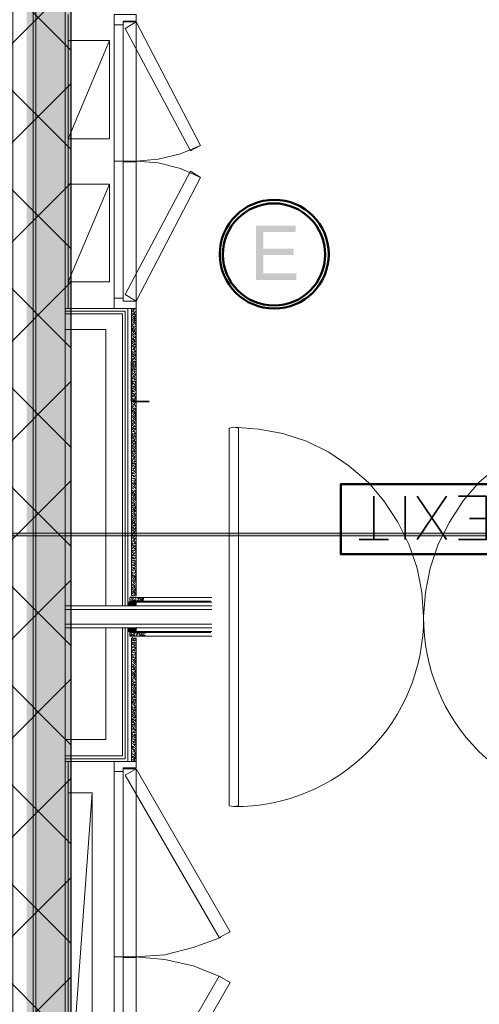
# Model space of a CAD drawing. Header units: millimetres. Extents: x 1.7 to 32.8, y 0.3 to 23.1.
# Tile 16 of 106: x 13.8 to 14.6, y 1.3 to 3. Entities that reach past the tile are written whole.
import ezdxf

# ---------------------------------------------------------------- set-up
doc = ezdxf.new("R2010")
doc.units = ezdxf.units.MM
doc.layers.add('PDF_Geometry', color=9, linetype='Continuous', true_color=0x808080)
doc.layers.add('PDF_Solid Fills', color=9, linetype='Continuous', true_color=0x808080)

msp = doc.modelspace()

# ---------------------------------------------------------------- hatches: boundary and pattern name
h = msp.add_hatch()
h.set_pattern_fill('ANSI37', color=256, scale=0.04)
h.paths.add_polyline_path([(13.8889, 0.4617), (4.0559, 0.4617), (4.0559, 9.4575), (13.8889, 9.4575)])
at = {"layer": 'PDF_Solid Fills', "transparency": 33554559}
for color, points in [(7, [(14.2956, 2.6766), (14.2239, 2.6766), (14.2239, 2.5782), (14.2973, 2.5782), (14.2973, 2.5899), (14.2373, 2.5899), (14.2373, 2.6233), (14.2923, 2.6233), (14.2923, 2.6349), (14.2373, 2.6349), (14.2373, 2.6649), (14.2956, 2.6649)]), (256, [(29.8551, 2.1166), (29.8551, 2.1199), (2.9827, 2.1199), (2.9827, 2.1149), (29.8551, 2.1149)])]:
    msp.add_hatch(color=color, dxfattribs=at).paths.add_polyline_path(points)

# ---------------------------------------------------------------- linework, layer by layer
msp.add_lwpolyline([(13.8889, 0.4617), (4.0559, 0.4617), (4.0559, 9.4575), (13.8889, 9.4575)], close=True)
at = {"layer": 'PDF_Geometry', "lineweight": 5}
for points in [[(13.8256, 22.9176), (13.8256, 22.8592), (13.8206, 22.8592), (13.8206, 22.9176), (13.8206, 0.2783), (13.8256, 0.2783)], [(29.8551, 2.1166), (29.8551, 2.1199), (2.9827, 2.1199), (2.9827, 2.1149), (29.8551, 2.1149)]]:
    msp.add_lwpolyline(points, close=True, dxfattribs=at)
at = {"layer": 'PDF_Geometry', "lineweight": 18}
for points in [[(13.7839, 0.96), (13.8789, 0.96), (13.8789, 3.4816), (13.7756, 3.4816), (13.7756, 3.1699), (13.0823, 3.1699), (13.0823, 3.9482), (13.779, 3.9482), (13.779, 3.8149), (13.8856, 3.8165), (13.8889, 4.4949), (13.7673, 4.4949), (13.7673, 4.0065), (12.984, 4.0065), (12.984, 3.0682), (13.7839, 3.0682)], [(14.0073, 3.0582), (13.9673, 3.0582), (13.9673, 3.0399), (13.9839, 3.0399), (13.9839, 3.0466), (14.0073, 3.0466)], [(14.0073, 2.7932), (14.0073, 3.0449), (13.9839, 3.0449), (13.9839, 2.7932)], [(13.9873, 3.0332), (14.0073, 3.0449), (14.1239, 2.8216), (14.1056, 2.8116)], [(14.0073, 2.7932), (13.9673, 2.7932)], [(14.0073, 2.5399), (14.0073, 2.7916), (13.9839, 2.7916), (13.9839, 2.5399)], [(13.9873, 2.5516), (14.0073, 2.5399), (14.1239, 2.7632), (14.1056, 2.7749)], [(14.0073, 2.5266), (13.9673, 2.5266), (13.9673, 2.5449), (13.9839, 2.5449), (13.9839, 2.5399), (14.0073, 2.5399)], [(14.0073, 2.0066), (14.0073, 2.5266), (13.9989, 2.5266), (13.9989, 2.0066)], [(14.0073, 1.9883), (14.0073, 1.9949), (13.9923, 1.9949), (13.9923, 1.9883)], [(13.9923, 1.9933), (13.9973, 1.9883)], [(13.9923, 1.9916), (13.9956, 1.9883)], [(14.0006, 1.9949), (14.0073, 1.9883)], [(14.0023, 1.9949), (14.0073, 1.9899)], [(14.0039, 1.9949), (14.0073, 1.9916)], [(14.0056, 1.9949), (14.0073, 1.9933)], [(14.0073, 1.9416), (14.0073, 1.9483), (13.9923, 1.9483), (13.9923, 1.9416)], [(13.9923, 1.9466), (13.9973, 1.9416)], [(13.9923, 1.9449), (13.9956, 1.9416)], [(14.0006, 1.9483), (14.0073, 1.9416)], [(14.0023, 1.9483), (14.0073, 1.9433)], [(14.0039, 1.9483), (14.0073, 1.9449)], [(14.0056, 1.9483), (14.0073, 1.9466)], [(14.0073, 1.7066), (14.0073, 1.9299), (13.9989, 1.9299), (13.9989, 1.7066)], [(14.0073, 1.7066), (13.9673, 1.7066), (13.9673, 1.6883), (13.9839, 1.6883), (13.9839, 1.6949), (14.0073, 1.6949)], [(14.0073, 1.3533), (14.0073, 1.6933), (13.9839, 1.6933), (13.9839, 1.3533)], [(13.9873, 1.6816), (14.0073, 1.6933), (14.1773, 1.3983), (14.1573, 1.3883)], [(14.0073, 1.3533), (13.9673, 1.3533)], [(14.0073, 1.0116), (14.0073, 1.3516), (13.9839, 1.3516), (13.9839, 1.0116)], [(13.9873, 1.0233), (14.0073, 1.0116), (14.1773, 1.3066), (14.1573, 1.3183)]]:
    msp.add_lwpolyline(points, close=True, dxfattribs=at)
for points in [[(13.884, 2.5266), (13.884, 3.0582)], [(14.0073, 3.0582), (14.0073, 3.0466), (14.0073, 3.0582)], [(13.9673, 2.5449), (13.9673, 3.0399)], [(14.0073, 3.0449), (14.0073, 2.5266), (14.0073, 2.5399)], [(13.9589, 3.0116), (13.884, 2.8332), (13.9589, 2.8332), (13.9589, 3.0116), (13.884, 3.0116), (13.884, 2.8332)], [(14.1239, 2.7632), (14.0873, 2.7799), (14.0473, 2.7899), (14.0073, 2.7932), (14.0473, 2.7966), (14.0873, 2.8066), (14.1239, 2.8216)], [(13.9589, 2.7516), (13.884, 2.5749), (13.9589, 2.5749), (13.9589, 2.7516), (13.884, 2.7516), (13.884, 2.5749)], [(13.9923, 1.9899), (13.9939, 1.9883), (13.9923, 1.9899), (13.9923, 1.9883), (13.9923, 2.5266), (13.8789, 2.5266)], [(13.9873, 1.9883), (13.9873, 2.5216), (13.8789, 2.5216)], [(13.9823, 1.9883), (13.9823, 2.5166), (13.8789, 2.5166)], [(13.9989, 2.5249), (13.9989, 2.5266)], [(14.0006, 2.5199), (13.9989, 2.5216)], [(14.0023, 2.5149), (13.9989, 2.5182)], [(14.0039, 2.5082), (14.0039, 2.5099), (13.9989, 2.5149)], [(14.0039, 2.5232), (14.0006, 2.5266)], [(14.0056, 2.5182), (14.0006, 2.5232)], [(14.0073, 2.5132), (14.0023, 2.5182)], [(14.0073, 2.5099), (14.0039, 2.5132)], [(14.0073, 2.5249), (14.0056, 2.5266)], [(14.0073, 2.5216), (14.0056, 2.5216)], [(13.9989, 2.5099), (13.9989, 2.5116)], [(14.0006, 2.5049), (14.0006, 2.5066), (13.9989, 2.5066)], [(14.0006, 2.5016), (13.9989, 2.5032)], [(14.0023, 2.4966), (13.9989, 2.4999)], [(14.0039, 2.4916), (13.9989, 2.4966)], [(14.0056, 2.5032), (14.0056, 2.5049), (14.0006, 2.5099)], [(14.0056, 2.4999), (14.0023, 2.5049)], [(14.0023, 2.4999), (14.0023, 2.5016)], [(14.0073, 2.4966), (14.0039, 2.4999)], [(14.0073, 2.4932), (14.0039, 2.4949)], [(14.0073, 2.5066), (14.0056, 2.5082)], [(13.9523, 1.9883), (13.9523, 2.4883), (13.8789, 2.4883)], [(14.0006, 2.4866), (14.0006, 2.4883), (13.9989, 2.4899)], [(14.0023, 2.4816), (14.0023, 2.4833), (13.9989, 2.4866)], [(14.0039, 2.4783), (13.9989, 2.4816)], [(14.0056, 2.4866), (14.0006, 2.4916)], [(14.0039, 2.4733), (14.0006, 2.4783)], [(14.0073, 2.4816), (14.0023, 2.4866)], [(14.0073, 2.4783), (14.0039, 2.4816)], [(14.0073, 2.4883), (14.0056, 2.4899)], [(13.9989, 2.4749), (13.9989, 2.4766)], [(14.0006, 2.4699), (13.9989, 2.4716)], [(14.0023, 2.4649), (13.9989, 2.4682)], [(14.0039, 2.4599), (13.9989, 2.4649)], [(13.9989, 2.4599), (13.9989, 2.4616)], [(14.0056, 2.4682), (14.0006, 2.4733)], [(14.0056, 2.4549), (14.0006, 2.4599)], [(14.0023, 2.4699), (14.0023, 2.4716)], [(14.0073, 2.4649), (14.0023, 2.4682)], [(14.0039, 2.4649), (14.0039, 2.4666)], [(14.0073, 2.4599), (14.0039, 2.4633)], [(14.0073, 2.4749), (14.0056, 2.4766)], [(14.0056, 2.4733), (14.0056, 2.4749)], [(14.0073, 2.4716), (14.0056, 2.4716)], [(14.0006, 2.4566), (13.9989, 2.4582)], [(14.0006, 2.4516), (13.9989, 2.4533)], [(14.0023, 2.4466), (13.9989, 2.4499)], [(14.0039, 2.4416), (13.9989, 2.4466)], [(14.0006, 2.4433), (14.0006, 2.4449)], [(14.0056, 2.4366), (14.0006, 2.4416)], [(14.0056, 2.4499), (14.0023, 2.4549)], [(14.0023, 2.4516), (14.0023, 2.4533)], [(14.0073, 2.4466), (14.0039, 2.4499)], [(14.0039, 2.4466), (14.0039, 2.4482)], [(14.0073, 2.4433), (14.0039, 2.4449)], [(14.0073, 2.4566), (14.0056, 2.4582)], [(14.0056, 2.4416), (14.0056, 2.4433)], [(14.0006, 2.4382), (13.9989, 2.4399)], [(14.0023, 2.4333), (13.9989, 2.4366)], [(14.0039, 2.4282), (13.9989, 2.4333)], [(13.9989, 2.4249), (13.9989, 2.4266)], [(14.0039, 2.4233), (14.0006, 2.4282)], [(14.0006, 2.4249), (14.0006, 2.4266)], [(14.0073, 2.4333), (14.0023, 2.4366)], [(14.0073, 2.4282), (14.0039, 2.4316)], [(14.0073, 2.4399), (14.0056, 2.4399)], [(14.0073, 2.4249), (14.0056, 2.4266)], [(14.0056, 2.4233), (14.0056, 2.4249)], [(14.0006, 2.4199), (13.9989, 2.4216)], [(14.0023, 2.4149), (13.9989, 2.4182)], [(14.0039, 2.4099), (14.0039, 2.4116), (13.9989, 2.4149)], [(13.9989, 2.4116), (13.9989, 2.4132)], [(14.0006, 2.4066), (13.9989, 2.4083)], [(14.0056, 2.4199), (14.0006, 2.4233)], [(14.0056, 2.4049), (14.0056, 2.4066), (14.0006, 2.4099)], [(14.0023, 2.4199), (14.0023, 2.4216)], [(14.0073, 2.4149), (14.0023, 2.4182)], [(14.0039, 2.4149), (14.0039, 2.4166)], [(14.0073, 2.4116), (14.0039, 2.4132)], [(14.0073, 2.4216), (14.0056, 2.4216)], [(14.0073, 2.4083), (14.0056, 2.4083)], [(14.0006, 2.4016), (13.9989, 2.4049)], [(14.0023, 2.3983), (13.9989, 2.4016)], [(14.0039, 2.3933), (13.9989, 2.3966)], [(14.0006, 2.3883), (14.0006, 2.3899), (13.9989, 2.3899)], [(14.0006, 2.3933), (14.0006, 2.3949)], [(14.0056, 2.3866), (14.0056, 2.3883), (14.0006, 2.3916)], [(14.0056, 2.4016), (14.0023, 2.4049)], [(14.0023, 2.4016), (14.0023, 2.4033)], [(14.0073, 2.3966), (14.0039, 2.3999)], [(14.0039, 2.3966), (14.0039, 2.3983)], [(14.0073, 2.3933), (14.0039, 2.3949)], [(14.0073, 2.3899), (14.0056, 2.3916)], [(14.0023, 2.3833), (14.0023, 2.3849), (13.9989, 2.3866)], [(14.0039, 2.3783), (14.0039, 2.3799), (13.9989, 2.3833)], [(13.9989, 2.3766), (13.9989, 2.3783)], [(14.0006, 2.3716), (13.9989, 2.3733)], [(14.0039, 2.3749), (14.0006, 2.3783)], [(14.0006, 2.3749), (14.0006, 2.3766)], [(14.0056, 2.3699), (14.0006, 2.3733)], [(14.0073, 2.3833), (14.0023, 2.3866)], [(14.0073, 2.3799), (14.0039, 2.3833)], [(14.0073, 2.3766), (14.0056, 2.3783)], [(14.0073, 2.3716), (14.0056, 2.3733)], [(14.0023, 2.3666), (13.9989, 2.3699)], [(14.0039, 2.3599), (14.0039, 2.3616), (13.9989, 2.3649)], [(13.9989, 2.3616), (13.9989, 2.3632)], [(14.0006, 2.3566), (14.0006, 2.3583), (13.9989, 2.3583)], [(14.0006, 2.3532), (13.9989, 2.3549)], [(14.0056, 2.3549), (14.0056, 2.3566), (14.0006, 2.3616)], [(14.0073, 2.3649), (14.0023, 2.3699)], [(14.0056, 2.3516), (14.0023, 2.3566)], [(14.0023, 2.3516), (14.0023, 2.3532)], [(14.0073, 2.3616), (14.0039, 2.3649)], [(14.0073, 2.3583), (14.0056, 2.3599)], [(14.0023, 2.3483), (13.9989, 2.3516)], [(14.0039, 2.3432), (13.9989, 2.3483)], [(14.0006, 2.3383), (14.0006, 2.3399), (13.9989, 2.3416)], [(14.0023, 2.3332), (14.0023, 2.3349), (13.9989, 2.3366)], [(14.0056, 2.3366), (14.0056, 2.3383), (14.0006, 2.3432)], [(14.0073, 2.3332), (14.0023, 2.3383)], [(14.0073, 2.3483), (14.0039, 2.3516)], [(14.0073, 2.3432), (14.0039, 2.3466)], [(14.0073, 2.3399), (14.0056, 2.3416)], [(14.0039, 2.3283), (14.0039, 2.3299), (13.9989, 2.3332)], [(13.9989, 2.3266), (13.9989, 2.3283)], [(14.0006, 2.3216), (13.9989, 2.3233)], [(14.0023, 2.3166), (13.9989, 2.3199)], [(14.0039, 2.3116), (13.9989, 2.3166)], [(14.0039, 2.3249), (14.0006, 2.3299)], [(14.0056, 2.3199), (14.0006, 2.3249)], [(14.0073, 2.3166), (14.0023, 2.3199)], [(14.0073, 2.3299), (14.0039, 2.3332)], [(14.0073, 2.3266), (14.0056, 2.3283)], [(14.0056, 2.3249), (14.0056, 2.3266)], [(14.0073, 2.3233), (14.0056, 2.3233)], [(13.9989, 2.3116), (13.9989, 2.3133)], [(14.0006, 2.3066), (14.0006, 2.3083), (13.9989, 2.3099)], [(14.0006, 2.3033), (13.9989, 2.3049)], [(14.0023, 2.2983), (13.9989, 2.3016)], [(14.0056, 2.3066), (14.0006, 2.3116)], [(14.0056, 2.3016), (14.0023, 2.3066)], [(14.0023, 2.3033), (14.0023, 2.3049)], [(14.0073, 2.3116), (14.0039, 2.3149)], [(14.0073, 2.2983), (14.0039, 2.3016)], [(14.0039, 2.2983), (14.0039, 2.2999)], [(14.0073, 2.3083), (14.0056, 2.3099)], [(14.1923, 1.9499), (14.1923, 2.3099), (14.1839, 2.3116), (14.1756, 2.3099), (14.1756, 1.9499)], [(14.6622, 2.2416), (14.6273, 2.2116), (14.5989, 2.1783), (14.5739, 2.1399), (14.5539, 2.0999), (14.5389, 2.0566), (14.5306, 2.0133), (14.5273, 1.9683), (14.5239, 2.0133), (14.5156, 2.0566), (14.5006, 2.0999), (14.4806, 2.1399), (14.4556, 2.1783), (14.4273, 2.2116), (14.3923, 2.2416), (14.3556, 2.2666), (14.3156, 2.2866), (14.2723, 2.2999), (14.2289, 2.3083), (14.1839, 2.3116)], [(14.0039, 2.2933), (13.9989, 2.2983)], [(14.0006, 2.2899), (13.9989, 2.2916)], [(14.0023, 2.2849), (13.9989, 2.2883)], [(14.0039, 2.2799), (13.9989, 2.2849)], [(14.0006, 2.2949), (14.0006, 2.2966)], [(14.0056, 2.2883), (14.0006, 2.2933)], [(14.0073, 2.2833), (14.0023, 2.2883)], [(14.0073, 2.2949), (14.0039, 2.2966)], [(14.0073, 2.2799), (14.0039, 2.2833)], [(14.0056, 2.2933), (14.0056, 2.2949)], [(14.0073, 2.2916), (14.0056, 2.2916)], [(13.9989, 2.2766), (13.9989, 2.2783)], [(14.0006, 2.2716), (13.9989, 2.2733)], [(14.0023, 2.2666), (13.9989, 2.2699)], [(14.0039, 2.2616), (13.9989, 2.2666)], [(13.9989, 2.2633), (13.9989, 2.2649)], [(14.0039, 2.2749), (14.0006, 2.2799)], [(14.0006, 2.2766), (14.0006, 2.2783)], [(14.0056, 2.2699), (14.0006, 2.2749)], [(14.0023, 2.2716), (14.0023, 2.2733)], [(14.0073, 2.2666), (14.0023, 2.2699)], [(14.0039, 2.2666), (14.0039, 2.2683)], [(14.0073, 2.2633), (14.0039, 2.2649)], [(14.0073, 2.2766), (14.0056, 2.2783)], [(14.0056, 2.2749), (14.0056, 2.2766)], [(14.0073, 2.2733), (14.0056, 2.2733)], [(14.0006, 2.2582), (13.9989, 2.2599)], [(14.0006, 2.2533), (13.9989, 2.2566)], [(14.0023, 2.2483), (13.9989, 2.2533)], [(14.0039, 2.2449), (13.9989, 2.2483)], [(14.0056, 2.2566), (14.0006, 2.2616)], [(14.0006, 2.2449), (14.0006, 2.2466)], [(14.0056, 2.2533), (14.0023, 2.2566)], [(14.0023, 2.2533), (14.0023, 2.2549)], [(14.0073, 2.2483), (14.0039, 2.2516)], [(14.0039, 2.2483), (14.0039, 2.2499)], [(14.0073, 2.2449), (14.0039, 2.2466)], [(14.0073, 2.2599), (14.0056, 2.2599)], [(14.0006, 2.2399), (13.9989, 2.2416)], [(14.0023, 2.2349), (14.0023, 2.2366), (13.9989, 2.2383)], [(14.0039, 2.2299), (14.0039, 2.2316), (13.9989, 2.2349)], [(13.9989, 2.2266), (13.9989, 2.2283)], [(14.0056, 2.2383), (14.0056, 2.2399), (14.0006, 2.2433)], [(14.0039, 2.2266), (14.0006, 2.2299)], [(14.0006, 2.2266), (14.0006, 2.2283)], [(14.0073, 2.2349), (14.0023, 2.2383)], [(14.0073, 2.2316), (14.0039, 2.2333)], [(14.0056, 2.2433), (14.0056, 2.2449)], [(14.0073, 2.2416), (14.0056, 2.2416)], [(14.0073, 2.2266), (14.0056, 2.2299)], [(14.0006, 2.2233), (13.9989, 2.2249)], [(14.0023, 2.2183), (13.9989, 2.2199)], [(14.0039, 2.2116), (14.0039, 2.2133), (13.9989, 2.2166)], [(13.9989, 2.2133), (13.9989, 2.2149)], [(14.0006, 2.2083), (14.0006, 2.2099), (13.9989, 2.2099)], [(14.0056, 2.2216), (14.0006, 2.2249)], [(14.0056, 2.2066), (14.0056, 2.2083), (14.0006, 2.2116)], [(14.0023, 2.2216), (14.0023, 2.2233)], [(14.0073, 2.2166), (14.0023, 2.2199)], [(14.0073, 2.2133), (14.0039, 2.2166)], [(14.0073, 2.2233), (14.0056, 2.2249)], [(14.0073, 2.2099), (14.0056, 2.2116)], [(14.0006, 2.2049), (13.9989, 2.2066)], [(14.0023, 2.1999), (13.9989, 2.2033)], [(14.0039, 2.1949), (13.9989, 2.1983)], [(14.0006, 2.1899), (14.0006, 2.1916), (13.9989, 2.1933)], [(14.0056, 2.1883), (14.0056, 2.1899), (14.0006, 2.1949)], [(14.0056, 2.2033), (14.0023, 2.2083)], [(14.0023, 2.2033), (14.0023, 2.2049)], [(14.0073, 2.1999), (14.0039, 2.2033)], [(14.0073, 2.1949), (14.0039, 2.1983)], [(14.0073, 2.1916), (14.0056, 2.1933)], [(14.0023, 2.1849), (14.0023, 2.1866), (13.9989, 2.1883)], [(14.0039, 2.1799), (14.0039, 2.1816), (13.9989, 2.1849)], [(13.9989, 2.1783), (13.9989, 2.1799)], [(14.0006, 2.1733), (13.9989, 2.1749)], [(14.0039, 2.1766), (14.0006, 2.1816)], [(14.0056, 2.1716), (14.0006, 2.1766)], [(14.0073, 2.1849), (14.0023, 2.1899)], [(14.0073, 2.1816), (14.0039, 2.1849)], [(14.0073, 2.1783), (14.0056, 2.1799)], [(14.0073, 2.1749), (14.0056, 2.1749)], [(14.0023, 2.1683), (13.9989, 2.1716)], [(14.0039, 2.1616), (14.0039, 2.1633), (13.9989, 2.1683)], [(13.9989, 2.1633), (13.9989, 2.1649)], [(14.0006, 2.1583), (14.0006, 2.1599), (13.9989, 2.1599)], [(14.0006, 2.1549), (13.9989, 2.1566)], [(14.0056, 2.1583), (14.0006, 2.1633)], [(14.0073, 2.1666), (14.0023, 2.1716)], [(14.0056, 2.1533), (14.0023, 2.1583)], [(14.0073, 2.1633), (14.0039, 2.1666)], [(14.0073, 2.1599), (14.0056, 2.1616)], [(14.0023, 2.1499), (13.9989, 2.1533)], [(14.0039, 2.1449), (13.9989, 2.1499)], [(14.0006, 2.1399), (14.0006, 2.1416), (13.9989, 2.1433)], [(14.0023, 2.1366), (13.9989, 2.1399)], [(14.0056, 2.1399), (14.0006, 2.1449)], [(14.0023, 2.1533), (14.0023, 2.1549)], [(14.0073, 2.1349), (14.0023, 2.1399)], [(14.0073, 2.1499), (14.0039, 2.1533)], [(14.0039, 2.1499), (14.0039, 2.1516)], [(14.0073, 2.1466), (14.0039, 2.1483)], [(14.0056, 2.1449), (14.0056, 2.1466)], [(14.0073, 2.1433), (14.0056, 2.1433)], [(14.0039, 2.1316), (13.9989, 2.1366)], [(13.9989, 2.1283), (13.9989, 2.1299)], [(14.0006, 2.1233), (13.9989, 2.1249)], [(14.0023, 2.1183), (13.9989, 2.1216)], [(14.0039, 2.1266), (14.0006, 2.1316)], [(14.0006, 2.1283), (14.0006, 2.1299)], [(14.0056, 2.1216), (14.0006, 2.1266)], [(14.0023, 2.1233), (14.0023, 2.1249)], [(14.0073, 2.1183), (14.0023, 2.1216)], [(14.0073, 2.1316), (14.0039, 2.1349)], [(14.0073, 2.1283), (14.0056, 2.1299)], [(14.0056, 2.1266), (14.0056, 2.1283)], [(14.0073, 2.1249), (14.0056, 2.1249)], [(14.0039, 2.1133), (13.9989, 2.1183)], [(13.9989, 2.1149), (13.9989, 2.1166)], [(14.0006, 2.1099), (13.9989, 2.1116)], [(14.0006, 2.1049), (13.9989, 2.1083)], [(14.0023, 2.0999), (13.9989, 2.1033)], [(14.0056, 2.1083), (14.0006, 2.1133)], [(14.0056, 2.1033), (14.0023, 2.1083)], [(14.0023, 2.1049), (14.0023, 2.1066)], [(14.0039, 2.1183), (14.0039, 2.1199)], [(14.0073, 2.1149), (14.0039, 2.1166)], [(14.0073, 2.0999), (14.0039, 2.1033)], [(14.0073, 2.1099), (14.0056, 2.1116)], [(14.0039, 2.0949), (13.9989, 2.0999)], [(14.0006, 2.0916), (13.9989, 2.0933)], [(14.0023, 2.0866), (13.9989, 2.0899)], [(14.0039, 2.0816), (13.9989, 2.0866)], [(14.0006, 2.0966), (14.0006, 2.0983)], [(14.0056, 2.0899), (14.0056, 2.0916), (14.0006, 2.0949)], [(14.0073, 2.0866), (14.0023, 2.0899)], [(14.0039, 2.0999), (14.0039, 2.1016)], [(14.0073, 2.0966), (14.0039, 2.0983)], [(14.0073, 2.0833), (14.0039, 2.0849)], [(14.0056, 2.0949), (14.0056, 2.0966)], [(14.0073, 2.0933), (14.0056, 2.0933)], [(13.9989, 2.0783), (13.9989, 2.0799)], [(14.0006, 2.0733), (13.9989, 2.0766)], [(14.0023, 2.0699), (13.9989, 2.0716)], [(14.0039, 2.0633), (14.0039, 2.0649), (13.9989, 2.0683)], [(14.0039, 2.0783), (14.0006, 2.0816)], [(14.0006, 2.0783), (14.0006, 2.0799)], [(14.0056, 2.0733), (14.0006, 2.0766)], [(14.0023, 2.0733), (14.0023, 2.0749)], [(14.0073, 2.0683), (14.0023, 2.0716)], [(14.0039, 2.0683), (14.0039, 2.0699)], [(14.0073, 2.0783), (14.0056, 2.0799)], [(14.0073, 2.0749), (14.0056, 2.0766)], [(13.9989, 2.0649), (13.9989, 2.0666)], [(14.0006, 2.0599), (13.9989, 2.0616)], [(14.0006, 2.0566), (13.9989, 2.0583)], [(14.0023, 2.0516), (13.9989, 2.0549)], [(14.0039, 2.0466), (13.9989, 2.0499)], [(14.0056, 2.0583), (14.0056, 2.0599), (14.0006, 2.0633)], [(14.0056, 2.0549), (14.0023, 2.0583)], [(14.0023, 2.0549), (14.0023, 2.0566)], [(14.0073, 2.0649), (14.0039, 2.0666)], [(14.0073, 2.0499), (14.0039, 2.0549)], [(14.0073, 2.0466), (14.0039, 2.0499)], [(14.0073, 2.0616), (14.0056, 2.0633)], [(14.0006, 2.0416), (14.0006, 2.0433), (13.9989, 2.0433)], [(14.0023, 2.0366), (14.0023, 2.0383), (13.9989, 2.0399)], [(14.0039, 2.0316), (14.0039, 2.0333), (13.9989, 2.0366)], [(13.9989, 2.0299), (13.9989, 2.0316)], [(14.0006, 2.0466), (14.0006, 2.0483)], [(14.0056, 2.0399), (14.0056, 2.0416), (14.0006, 2.0449)], [(14.0039, 2.0283), (14.0006, 2.0333)], [(14.0073, 2.0366), (14.0023, 2.0416)], [(14.0073, 2.0333), (14.0039, 2.0366)], [(14.0073, 2.0433), (14.0056, 2.0449)], [(14.0073, 2.0299), (14.0056, 2.0316)], [(14.0006, 2.0249), (13.9989, 2.0266)], [(14.0023, 2.0199), (13.9989, 2.0233)], [(14.0039, 2.0133), (14.0039, 2.0149), (13.9989, 2.0199)], [(13.9989, 2.0149), (13.9989, 2.0166)], [(14.0056, 2.0233), (14.0006, 2.0283)], [(14.0056, 2.0083), (14.0056, 2.0099), (14.0006, 2.0149)], [(14.0073, 2.0183), (14.0023, 2.0233)], [(14.0073, 2.0149), (14.0039, 2.0183)], [(14.0073, 2.0266), (14.0056, 2.0266)], [(14.1439, 2.0033), (13.9956, 2.0033), (13.9956, 1.9949), (14.0023, 1.9883), (13.9939, 1.9949), (14.0006, 1.9883), (13.9923, 1.9949), (13.9989, 1.9883), (13.9923, 1.9949)], [(13.9956, 1.9966), (13.9956, 2.0033), (14.1423, 2.0033)], [(13.9989, 1.9983), (13.9956, 1.9999)], [(14.1423, 1.9966), (13.9956, 1.9966), (13.9973, 1.9966)], [(13.9973, 2.0033), (13.9973, 2.0049)], [(14.0006, 2.0099), (14.0006, 2.0116), (13.9989, 2.0116)], [(14.0006, 2.0066), (13.9989, 2.0083)], [(14.0039, 1.9966), (13.9989, 2.0016)], [(14.0023, 2.0016), (14.0006, 2.0033)], [(14.0006, 1.9966), (14.0006, 1.9983)], [(14.0039, 2.0066), (14.0023, 2.0099)], [(14.0073, 1.9949), (14.0073, 1.9966), (14.0039, 1.9999)], [(14.0073, 2.0116), (14.0056, 2.0133)], [(14.0073, 1.9999), (14.0056, 2.0033)], [(14.0123, 1.9983), (14.0123, 1.9999), (14.0089, 2.0033)], [(14.0123, 1.9966), (14.0089, 1.9983)], [(14.0173, 1.9966), (14.0173, 1.9983), (14.0123, 2.0033)], [(14.0156, 1.9966), (14.0139, 1.9983)], [(14.0156, 2.0016), (14.0156, 2.0033)], [(14.0206, 1.9966), (14.0173, 2.0016)], [(14.0206, 1.9999), (14.0206, 2.0016), (14.0189, 2.0033)], [(14.0189, 1.9966), (14.0189, 1.9983)], [(13.8789, 1.9883), (14.1439, 1.9883)], [(13.8789, 1.9816), (14.1439, 1.9816)], [(14.1439, 1.9949), (13.9956, 1.9949), (14.0039, 1.9883), (13.9973, 1.9949), (14.0056, 1.9883), (13.9989, 1.9949)], [(14.1756, 1.9866), (14.1756, 1.6266), (14.1839, 1.6249), (14.1923, 1.6266), (14.1923, 1.9866)], [(13.8789, 1.9549), (14.1439, 1.9549)], [(13.9873, 1.9483), (13.9873, 1.7116), (13.8789, 1.7116)], [(13.9823, 1.9483), (13.9823, 1.7166), (13.8789, 1.7166)], [(13.9523, 1.9483), (13.9523, 1.7466), (13.8789, 1.7466)], [(13.8789, 1.9483), (14.1439, 1.9483)], [(13.8789, 1.7066), (13.9923, 1.7066), (13.9923, 1.9483), (13.9989, 1.9416), (13.9923, 1.9483), (14.0006, 1.9416), (13.9939, 1.9483), (14.0023, 1.9416), (13.9956, 1.9483), (14.0039, 1.9416), (13.9973, 1.9483), (14.0056, 1.9416), (13.9989, 1.9483)], [(13.9923, 1.9416), (13.9923, 1.9433), (13.9939, 1.9416), (13.9923, 1.9433)], [(14.0073, 1.9483), (14.0073, 1.9499)], [(14.1439, 1.9416), (13.9956, 1.9416), (13.9956, 1.9333), (14.1439, 1.9333)], [(13.9956, 1.9399), (13.9956, 1.9416)], [(14.1423, 1.9399), (13.9956, 1.9399), (13.9956, 1.9333), (14.1423, 1.9333)], [(13.9973, 1.9349), (13.9956, 1.9366)], [(13.9973, 1.9399), (13.9973, 1.9416)], [(14.0023, 1.9349), (13.9973, 1.9383)], [(14.0006, 1.9399), (13.9989, 1.9399)], [(13.9989, 1.9349), (13.9989, 1.9366)], [(14.0006, 1.9249), (13.9989, 1.9266)], [(14.0006, 1.9299), (14.0006, 1.9316)], [(14.0056, 1.9249), (14.0006, 1.9283)], [(14.0056, 1.9383), (14.0023, 1.9399)], [(14.0056, 1.9333), (14.0023, 1.9383)], [(14.0023, 1.9249), (14.0023, 1.9266)], [(14.0039, 1.9283), (14.0039, 1.9299)], [(14.0056, 1.9283), (14.0056, 1.9299)], [(14.0073, 1.9266), (14.0056, 1.9266)], [(14.0106, 1.9366), (14.0073, 1.9399)], [(14.0089, 1.9333), (14.0073, 1.9366)], [(14.0156, 1.9349), (14.0106, 1.9399)], [(14.0139, 1.9333), (14.0123, 1.9349)], [(14.0139, 1.9399), (14.0139, 1.9416)], [(14.0156, 1.9399), (14.0156, 1.9416)], [(14.0206, 1.9333), (14.0156, 1.9383)], [(14.0189, 1.9383), (14.0173, 1.9399)], [(14.0173, 1.9349), (14.0173, 1.9366)], [(14.0206, 1.9383), (14.0206, 1.9399), (14.0239, 1.9383)], [(14.0239, 1.9333), (14.0206, 1.9366)], [(14.0023, 1.9199), (13.9989, 1.9233)], [(14.0039, 1.9149), (14.0039, 1.9166), (13.9989, 1.9199)], [(13.9989, 1.9166), (13.9989, 1.9183)], [(14.0006, 1.9116), (13.9989, 1.9133)], [(14.0006, 1.9066), (13.9989, 1.9099)], [(14.0056, 1.9099), (14.0056, 1.9116), (14.0006, 1.9149)], [(14.0073, 1.9199), (14.0023, 1.9233)], [(14.0056, 1.9066), (14.0023, 1.9099)], [(14.0023, 1.9066), (14.0023, 1.9083)], [(14.0039, 1.9199), (14.0039, 1.9216)], [(14.0073, 1.9166), (14.0039, 1.9183)], [(14.0073, 1.9133), (14.0056, 1.9133)], [(14.0023, 1.9033), (13.9989, 1.9066)], [(14.0039, 1.8983), (13.9989, 1.9016)], [(14.0006, 1.8933), (14.0006, 1.8949), (13.9989, 1.8949)], [(14.0023, 1.8883), (14.0023, 1.8899), (13.9989, 1.8916)], [(14.0006, 1.8983), (14.0006, 1.8999)], [(14.0056, 1.8916), (14.0056, 1.8933), (14.0006, 1.8966)], [(14.0073, 1.8883), (14.0023, 1.8916)], [(14.0073, 1.9016), (14.0039, 1.9049)], [(14.0073, 1.8983), (14.0039, 1.9016)], [(14.0073, 1.8949), (14.0056, 1.8966)], [(14.0039, 1.8833), (14.0039, 1.8849), (13.9989, 1.8883)], [(13.9989, 1.8816), (13.9989, 1.8833)], [(14.0006, 1.8766), (13.9989, 1.8783)], [(14.0023, 1.8716), (13.9989, 1.8749)], [(14.0039, 1.8799), (14.0006, 1.8833)], [(14.0056, 1.8749), (14.0006, 1.8799)], [(14.0073, 1.8699), (14.0023, 1.8749)], [(14.0073, 1.8849), (14.0039, 1.8883)], [(14.0073, 1.8816), (14.0056, 1.8833)], [(14.0073, 1.8766), (14.0056, 1.8783)], [(14.0039, 1.8649), (14.0039, 1.8666), (13.9989, 1.8699)], [(13.9989, 1.8666), (13.9989, 1.8683)], [(14.0006, 1.8616), (14.0006, 1.8633), (13.9989, 1.8633)], [(14.0006, 1.8583), (13.9989, 1.8599)], [(14.0023, 1.8533), (13.9989, 1.8566)], [(14.0039, 1.8483), (13.9989, 1.8533)], [(14.0056, 1.8599), (14.0056, 1.8616), (14.0006, 1.8666)], [(14.0056, 1.8566), (14.0023, 1.8616)], [(14.0023, 1.8566), (14.0023, 1.8583)], [(14.0073, 1.8666), (14.0039, 1.8699)], [(14.0073, 1.8533), (14.0039, 1.8566)], [(14.0073, 1.8633), (14.0056, 1.8649)], [(14.0006, 1.8433), (14.0006, 1.8449), (13.9989, 1.8466)], [(14.0023, 1.8383), (14.0023, 1.8399), (13.9989, 1.8416)], [(14.0039, 1.8333), (14.0039, 1.8349), (13.9989, 1.8383)], [(14.0056, 1.8433), (14.0006, 1.8483)], [(14.0073, 1.8383), (14.0023, 1.8433)], [(14.0073, 1.8483), (14.0039, 1.8516)], [(14.0073, 1.8349), (14.0039, 1.8383)], [(14.0073, 1.8449), (14.0056, 1.8466)], [(13.9989, 1.8316), (13.9989, 1.8333)], [(14.0006, 1.8266), (13.9989, 1.8283)], [(14.0023, 1.8216), (13.9989, 1.8249)], [(14.0039, 1.8166), (13.9989, 1.8216)], [(13.9989, 1.8166), (13.9989, 1.8183)], [(14.0039, 1.8299), (14.0006, 1.8349)], [(14.0056, 1.8249), (14.0006, 1.8299)], [(14.0073, 1.8216), (14.0023, 1.8249)], [(14.0039, 1.8216), (14.0039, 1.8233)], [(14.0073, 1.8166), (14.0039, 1.8199)], [(14.0073, 1.8316), (14.0056, 1.8333)], [(14.0056, 1.8299), (14.0056, 1.8316)], [(14.0073, 1.8283), (14.0056, 1.8283)], [(14.0006, 1.8116), (14.0006, 1.8133), (13.9989, 1.8149)], [(14.0006, 1.8083), (13.9989, 1.8099)], [(14.0023, 1.8033), (13.9989, 1.8066)], [(14.0039, 1.7983), (13.9989, 1.8033)], [(14.0056, 1.8116), (14.0006, 1.8166)], [(14.0006, 1.7999), (14.0006, 1.8016)], [(14.0056, 1.8066), (14.0023, 1.8116)], [(14.0023, 1.8083), (14.0023, 1.8099)], [(14.0073, 1.8033), (14.0039, 1.8066)], [(14.0039, 1.8033), (14.0039, 1.8049)], [(14.0073, 1.7999), (14.0039, 1.8016)], [(14.0073, 1.8133), (14.0056, 1.8149)], [(14.0056, 1.7983), (14.0056, 1.7999)], [(14.0006, 1.7949), (13.9989, 1.7966)], [(14.0023, 1.7899), (13.9989, 1.7933)], [(14.0039, 1.7849), (13.9989, 1.7899)], [(13.9989, 1.7816), (13.9989, 1.7833)], [(14.0056, 1.7933), (14.0006, 1.7983)], [(14.0039, 1.7799), (14.0006, 1.7849)], [(14.0006, 1.7816), (14.0006, 1.7833)], [(14.0073, 1.7883), (14.0023, 1.7933)], [(14.0073, 1.7849), (14.0039, 1.7883)], [(14.0073, 1.7966), (14.0056, 1.7966)], [(14.0073, 1.7816), (14.0056, 1.7833)], [(14.0006, 1.7766), (13.9989, 1.7783)], [(14.0023, 1.7716), (13.9989, 1.7749)], [(14.0039, 1.7666), (13.9989, 1.7716)], [(13.9989, 1.7683), (13.9989, 1.7699)], [(14.0006, 1.7633), (13.9989, 1.7649)], [(14.0056, 1.7749), (14.0006, 1.7799)], [(14.0056, 1.7616), (14.0056, 1.7633), (14.0006, 1.7666)], [(14.0023, 1.7766), (14.0023, 1.7783)], [(14.0073, 1.7716), (14.0023, 1.7749)], [(14.0039, 1.7716), (14.0039, 1.7733)], [(14.0073, 1.7683), (14.0039, 1.7699)], [(14.0056, 1.7799), (14.0056, 1.7816)], [(14.0073, 1.7783), (14.0056, 1.7783)], [(14.0073, 1.7649), (14.0056, 1.7649)], [(14.0006, 1.7583), (13.9989, 1.7616)], [(14.0023, 1.7533), (13.9989, 1.7583)], [(14.0039, 1.7499), (13.9989, 1.7533)], [(14.0006, 1.7449), (13.9989, 1.7466)], [(14.0006, 1.7499), (14.0006, 1.7516)], [(14.0056, 1.7433), (14.0056, 1.7449), (14.0006, 1.7483)], [(14.0056, 1.7583), (14.0023, 1.7616)], [(14.0023, 1.7583), (14.0023, 1.7599)], [(14.0073, 1.7533), (14.0039, 1.7566)], [(14.0039, 1.7533), (14.0039, 1.7549)], [(14.0073, 1.7499), (14.0039, 1.7516)], [(14.0056, 1.7483), (14.0056, 1.7499)], [(14.0073, 1.7466), (14.0056, 1.7466)], [(14.0023, 1.7399), (14.0023, 1.7416), (13.9989, 1.7433)], [(14.0039, 1.7349), (14.0039, 1.7366), (13.9989, 1.7399)], [(13.9989, 1.7316), (13.9989, 1.7333)], [(14.0006, 1.7283), (13.9989, 1.7299)], [(14.0039, 1.7316), (14.0006, 1.7349)], [(14.0006, 1.7316), (14.0006, 1.7333)], [(14.0056, 1.7266), (14.0006, 1.7299)], [(14.0073, 1.7399), (14.0023, 1.7433)], [(14.0073, 1.7366), (14.0039, 1.7383)], [(14.0073, 1.7316), (14.0056, 1.7349)], [(14.0073, 1.7283), (14.0056, 1.7299)], [(14.0023, 1.7233), (13.9989, 1.7249)], [(14.0039, 1.7166), (14.0039, 1.7183), (13.9989, 1.7216)], [(13.9989, 1.7183), (13.9989, 1.7199)], [(14.0006, 1.7133), (14.0006, 1.7149), (13.9989, 1.7149)], [(14.0006, 1.7099), (13.9989, 1.7116)], [(14.0056, 1.7116), (14.0056, 1.7133), (14.0006, 1.7166)], [(14.0073, 1.7216), (14.0023, 1.7266)], [(14.0056, 1.7083), (14.0023, 1.7133)], [(14.0073, 1.7183), (14.0039, 1.7216)], [(14.0073, 1.7149), (14.0056, 1.7166)], [(13.884, 1.7066), (13.884, 0.9983)], [(14.0006, 1.7066), (13.9989, 1.7083)], [(14.0023, 1.7083), (14.0023, 1.7099)], [(14.0039, 1.7066), (14.0039, 1.7083)], [(14.0073, 1.7066), (14.0073, 1.6949), (14.0073, 1.7066)], [(14.0073, 1.6933), (14.0073, 0.9983), (14.0073, 1.0116)], [(13.9673, 1.0166), (13.9673, 1.6883)], [(13.9273, 1.6499), (13.884, 1.055), (13.9273, 1.055), (13.9273, 1.6499), (13.884, 1.6499), (13.884, 1.055)], [(14.1606, 1.3166), (14.1106, 1.3366), (14.0589, 1.3483), (14.0056, 1.3533), (14.0589, 1.3566), (14.1106, 1.37), (14.1606, 1.3883)]]:
    msp.add_lwpolyline(points, dxfattribs=at)
at = {"layer": 'PDF_Geometry', "color": 7, "lineweight": 35}
for points in [[(13.9989, 2.4299), (13.9989, 2.3583), (14.0306, 2.3583)], [(14.4373, 2.1083), (14.4373, 2.1866)], [(14.4939, 2.1866), (14.4939, 2.1083)], [(14.5689, 2.1866), (14.5156, 2.1083)], [(14.5689, 2.1083), (14.5156, 2.1866)], [(14.5906, 2.1866), (14.6406, 2.1866), (14.6406, 2.1083), (14.5906, 2.1083)], [(14.6406, 2.1466), (14.6106, 2.1466)], [(14.4639, 2.1083), (14.4106, 2.1083)]]:
    msp.add_lwpolyline(points, dxfattribs=at)
at = {"layer": 'PDF_Geometry', "color": 3, "lineweight": 50}
msp.add_lwpolyline([(14.6739, 2.2083), (14.3773, 2.2083), (14.3773, 2.0816), (14.6739, 2.0816)], close=True, dxfattribs=at)
at = {"layer": 'PDF_Geometry', "lineweight": 18}
msp.add_lwpolyline([(14.1839, 1.6249, 0.417497), (14.5273, 1.9683, 0.417457), (14.8706, 1.6249)], format="xyb", dxfattribs=at)
at = {"layer": 'PDF_Geometry', "color": 4, "lineweight": 50}
for centre, radius in [((14.2571, 2.6247), 0.0985), ((14.2566, 2.6242), 0.0924)]:
    msp.add_circle(centre, radius, dxfattribs=at)
at = {"layer": 'PDF_Solid Fills', "lineweight": 5, "transparency": 33554559}
msp.add_solid([(13.8206, 0.2783), (13.8256, 0.2783), (13.8206, 22.9176), (13.8256, 22.9176)], dxfattribs=at)
at = {"layer": 'PDF_Solid Fills', "color": 7, "lineweight": 35, "transparency": 33554559}
for points in [[(13.809, 0.4617), (13.8889, 0.4617), (13.809, 9.3214)], [(13.8889, 0.4617), (13.809, 9.3214), (13.8889, 9.3214)]]:
    msp.add_solid(points, dxfattribs=at)

doc.saveas('drawing.dxf')
